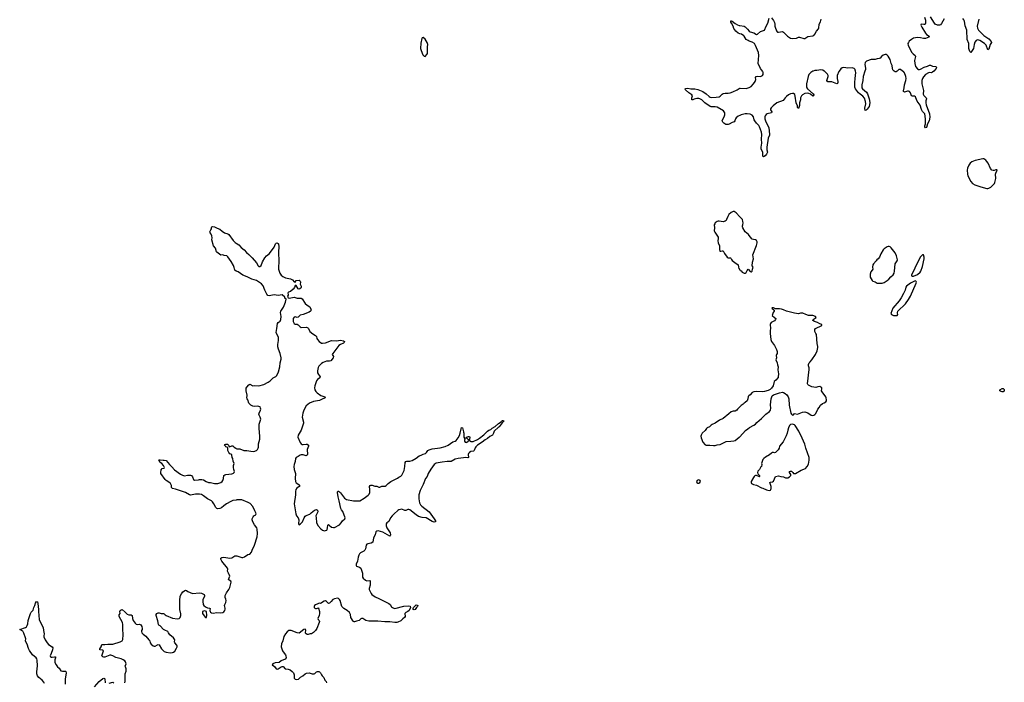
# Model space of a CAD drawing. Header units: inches. Extents: x 1384771 to 1534001, y 461348 to 645899.
# Tile 57 of 105: x 1485697 to 1505255, y 527865 to 541020. Entities that reach past the tile are written whole.
import ezdxf

# ---------------------------------------------------------------- set-up
doc = ezdxf.new("R2010")
doc.units = ezdxf.units.IN
doc.header["$MEASUREMENT"] = 0
for name, color, linetype in [('B4582', 7, 'Continuous'), ('B4583', 7, 'Continuous'), ('B4592', 7, 'Continuous'), ('B4593', 7, 'Continuous'), ('B4594', 7, 'Continuous'), ('B5503', 7, 'Continuous'), ('B5504', 7, 'Continuous')]:
    doc.layers.add(name, color=color, linetype=linetype)

msp = doc.modelspace()

# ---------------------------------------------------------------- linework, layer by layer
at = {"layer": 'B4582', "color": 6, "elevation": 700}
for points in [[(1487788, 527852), (1487795, 527890), (1487795, 528030), (1487810, 528085), (1487812, 528110), (1487810, 528135), (1487796, 528170), (1487795, 528185), (1487812, 528230), (1487802, 528270), (1487783, 528290), (1487750, 528312), (1487710, 528328), (1487610, 528354), (1487545, 528390), (1487510, 528402), (1487490, 528402), (1487390, 528365), (1487370, 528363), (1487348, 528368), (1487332, 528390), (1487357, 528470), (1487359, 528490), (1487345, 528505), (1487290, 528509), (1487288, 528528), (1487314, 528566), (1487330, 528613), (1487342, 528618), (1487390, 528616), (1487450, 528624), (1487550, 528625), (1487696, 528670), (1487733, 528690), (1487744, 528716), (1487751, 528809), (1487743, 528923), (1487749, 529010), (1487740, 529050), (1487676, 529170), (1487672, 529188), (1487674, 529206), (1487690, 529230), (1487686, 529270), (1487694, 529290), (1487710, 529304), (1487730, 529309), (1487790, 529259), (1487835, 529215), (1487866, 529206), (1487910, 529205), (1487930, 529191), (1487936, 529130), (1487952, 529090), (1487990, 529037), (1488010, 529018), (1488030, 529013), (1488077, 529017), (1488090, 529014), (1488103, 529003), (1488124, 528970), (1488133, 528930), (1488129, 528911), (1488116, 528890), (1488115, 528870), (1488124, 528850), (1488150, 528819), (1488200, 528780), (1488265, 528710), (1488279, 528690), (1488290, 528650), (1488310, 528622), (1488347, 528587), (1488370, 528579), (1488390, 528583), (1488432, 528608), (1488450, 528612), (1488467, 528607), (1488512, 528532), (1488570, 528476), (1488610, 528462), (1488690, 528453), (1488730, 528455), (1488750, 528462), (1488776, 528484), (1488815, 528545), (1488826, 528570), (1488826, 528590), (1488821, 528601), (1488779, 528650), (1488773, 528667), (1488780, 528710), (1488755, 528750), (1488680, 528810), (1488656, 528850), (1488638, 528870), (1488578, 528898), (1488555, 528915), (1488490, 528984), (1488462, 529002), (1488455, 529015), (1488444, 529084), (1488410, 529188), (1488410, 529211), (1488423, 529230), (1488450, 529246), (1488470, 529245), (1488510, 529231), (1488553, 529233), (1488570, 529227), (1488587, 529207), (1488609, 529189), (1488730, 529139), (1488830, 529122), (1488866, 529134), (1488886, 529154), (1488898, 529190), (1488896, 529224), (1488878, 529310), (1488879, 529490), (1488887, 529573), (1488910, 529622), (1488939, 529661), (1488990, 529693), (1489010, 529688), (1489039, 529670), (1489130, 529630), (1489270, 529640), (1489310, 529633), (1489350, 529616), (1489359, 529610), (1489370, 529590), (1489370, 529570), (1489333, 529510), (1489334, 529470), (1489344, 529410), (1489357, 529390), (1489390, 529363), (1489430, 529343), (1489470, 529336), (1489481, 529330), (1489476, 529290), (1489480, 529270), (1489490, 529255), (1489510, 529243), (1489542, 529238), (1489610, 529249), (1489690, 529243), (1489730, 529249), (1489750, 529263), (1489769, 529290), (1489776, 529316), (1489777, 529337), (1489764, 529390), (1489770, 529410), (1489792, 529450), (1489798, 529490), (1489795, 529515), (1489779, 529550), (1489780, 529590), (1489802, 529638), (1489854, 529710), (1489870, 529750), (1489896, 529850), (1489892, 529872), (1489859, 529890), (1489848, 529908), (1489871, 529970), (1489866, 529990), (1489860, 530000)], [(1486190, 527841), (1486176, 527870), (1486146, 527910), (1486079, 527959), (1486054, 527994), (1486040, 528030), (1486037, 528070), (1486048, 528190), (1486046, 528306), (1486040, 528330), (1486026, 528350), (1485951, 528410), (1485890, 528496), (1485870, 528533), (1485845, 528625), (1485818, 528670), (1485813, 528690), (1485816, 528730), (1485812, 528750), (1485781, 528841), (1485757, 528877), (1485697, 528910), (1485810, 528953), (1485830, 528967), (1485847, 528993), (1485857, 529023), (1485866, 529090), (1485910, 529231), (1485923, 529257), (1485962, 529298), (1485979, 529350), (1486001, 529390), (1486010, 529433), (1486030, 529471), (1486050, 529462), (1486060, 529430), (1486073, 529310), (1486072, 529270), (1486084, 529110), (1486102, 529062), (1486161, 528950), (1486170, 528890), (1486186, 528830), (1486178, 528790), (1486179, 528770), (1486206, 528706), (1486240, 528650), (1486270, 528618), (1486340, 528570), (1486353, 528550), (1486348, 528510), (1486324, 528436), (1486304, 528390), (1486312, 528372), (1486325, 528365), (1486343, 528363), (1486390, 528372), (1486408, 528368), (1486411, 528350), (1486398, 528310), (1486395, 528255), (1486419, 528210), (1486450, 528170), (1486482, 528142), (1486514, 528094), (1486545, 528085), (1486606, 528086), (1486617, 528077), (1486620, 528050), (1486598, 527930), (1486599, 527830)], [(1487183, 527777), (1487279, 527881), (1487350, 527939), (1487370, 527948), (1487382, 527942), (1487390, 527931), (1487396, 527856)], [(1487474, 527846), (1487550, 527865), (1487570, 527855)]]:
    msp.add_lwpolyline(points, dxfattribs=at)
msp.add_lwpolyline([(1489370, 529281), (1489350, 529278), (1489331, 529270), (1489326, 529250), (1489328, 529230), (1489339, 529210), (1489390, 529151), (1489410, 529152), (1489417, 529190), (1489410, 529270), (1489390, 529280)], close=True, dxfattribs=at)
at = {"layer": 'B4583', "color": 6, "elevation": 700}
for points in [[(1490000, 536028), (1489996, 536030), (1489970, 536050), (1489960, 536100), (1489943, 536143), (1489900, 536220), (1489833, 536313), (1489810, 536329), (1489760, 536340), (1489730, 536353), (1489690, 536345), (1489610, 536405), (1489605, 536410), (1489586, 536486), (1489549, 536530), (1489515, 536650), (1489521, 536690), (1489516, 536730), (1489502, 536762), (1489481, 536790), (1489473, 536810), (1489497, 536850), (1489504, 536870), (1489505, 536895), (1489513, 536907), (1489526, 536914), (1489570, 536908), (1489619, 536879), (1489670, 536862), (1489720, 536820), (1489768, 536788), (1489830, 536770), (1489850, 536755), (1489938, 536638), (1489979, 536599), (1490000, 536584)], [(1490000, 531483), (1489930, 531471), (1489890, 531456), (1489805, 531410), (1489755, 531365), (1489706, 531330), (1489670, 531314), (1489630, 531312), (1489610, 531317), (1489590, 531338), (1489556, 531410), (1489529, 531450), (1489510, 531469), (1489427, 531507), (1489350, 531568), (1489310, 531593), (1489270, 531602), (1489190, 531600), (1489090, 531581), (1489068, 531588), (1488990, 531631), (1488790, 531698), (1488730, 531710), (1488712, 531730), (1488710, 531770), (1488690, 531809), (1488658, 531838), (1488610, 531869), (1488590, 531889), (1488504, 532010), (1488499, 532030), (1488510, 532082), (1488530, 532112), (1488567, 532113), (1488575, 532130), (1488555, 532170), (1488522, 532210), (1488490, 532230), (1488463, 532277), (1488469, 532291), (1488482, 532282), (1488548, 532272), (1488570, 532278), (1488610, 532268), (1488670, 532190), (1488722, 532142), (1488770, 532082), (1488894, 531994), (1488930, 531975), (1488970, 531965), (1489030, 531977), (1489090, 531977), (1489110, 531971), (1489127, 531947), (1489150, 531891), (1489170, 531878), (1489250, 531884), (1489270, 531890), (1489314, 531894), (1489350, 531883), (1489403, 531850), (1489450, 531833), (1489490, 531829), (1489570, 531810), (1489630, 531815), (1489690, 531830), (1489717, 531850), (1489731, 531870), (1489744, 531910), (1489753, 531970), (1489770, 531987), (1489790, 531993), (1489910, 532002), (1489930, 532007), (1489943, 532017), (1489956, 532030), (1489961, 532050), (1489949, 532090), (1489945, 532130), (1489946, 532170), (1489955, 532210), (1489935, 532255), (1489930, 532310), (1489920, 532330), (1489909, 532371), (1489909, 532389), (1489890, 532392), (1489870, 532404), (1489850, 532424), (1489832, 532470), (1489829, 532529), (1489790, 532543), (1489782, 532550), (1489764, 532570), (1489770, 532586), (1489790, 532595), (1489810, 532595), (1489826, 532590), (1489847, 532570), (1489851, 532551), (1489862, 532542), (1489910, 532561), (1489930, 532558), (1489958, 532530), (1489990, 532510), (1490000, 532507)], [(1489860, 530000), (1489842, 530030), (1489826, 530070), (1489831, 530109), (1489825, 530130), (1489714, 530270), (1489690, 530310), (1489690, 530330), (1489710, 530342), (1489750, 530346), (1489870, 530327), (1489910, 530335), (1489970, 530373), (1489990, 530377), (1490000, 530376)]]:
    msp.add_lwpolyline(points, dxfattribs=at)
at = {"layer": 'B4592', "color": 6, "elevation": 700}
msp.add_lwpolyline([(1492506, 530000), (1492509, 529950), (1492521, 529930), (1492565, 529890), (1492590, 529878), (1492650, 529883), (1492656, 529876), (1492662, 529790), (1492640, 529730), (1492642, 529710), (1492676, 529630), (1492690, 529610), (1492759, 529559), (1492832, 529530), (1493030, 529432), (1493055, 529410), (1493084, 529364), (1493101, 529350), (1493130, 529337), (1493150, 529332), (1493330, 529377), (1493430, 529381), (1493454, 529374), (1493460, 529350), (1493435, 529290), (1493410, 529270), (1493367, 529253), (1493350, 529230), (1493356, 529170), (1493344, 529150), (1493310, 529127), (1493270, 529086), (1493210, 529057), (1493189, 529051), (1493148, 529052), (1493050, 529068), (1492950, 529067), (1492810, 529077), (1492630, 529076), (1492570, 529094), (1492510, 529129), (1492490, 529129), (1492476, 529124), (1492438, 529090), (1492390, 529081), (1492350, 529063), (1492344, 529064), (1492330, 529069), (1492320, 529080), (1492275, 529150), (1492266, 529210), (1492246, 529250), (1492201, 529290), (1492138, 529330), (1492114, 529350), (1492098, 529370), (1492064, 529490), (1492052, 529510), (1492030, 529526), (1492010, 529532), (1491950, 529525), (1491919, 529510), (1491887, 529470), (1491850, 529434), (1491830, 529431), (1491790, 529472), (1491770, 529481), (1491746, 529474), (1491670, 529426), (1491653, 529433), (1491630, 529431), (1491618, 529422), (1491570, 529406), (1491550, 529390), (1491544, 529370), (1491546, 529350), (1491557, 529337), (1491570, 529329), (1491590, 529330), (1491630, 529345), (1491634, 529334), (1491653, 529273), (1491655, 529230), (1491645, 529190), (1491621, 529130), (1491626, 529110), (1491644, 529090), (1491653, 529070), (1491649, 529050), (1491602, 528930), (1491570, 528890), (1491530, 528856), (1491491, 528830), (1491470, 528824), (1491430, 528816), (1491410, 528816), (1491390, 528824), (1491382, 528830), (1491377, 528850), (1491380, 528900), (1491376, 528916), (1491370, 528920), (1491342, 528910), (1491250, 528841), (1491210, 528844), (1491090, 528893), (1491064, 528896), (1491042, 528890), (1491010, 528866), (1490976, 528824), (1490946, 528774), (1490922, 528690), (1490898, 528630), (1490893, 528570), (1490918, 528490), (1490929, 528469), (1490974, 528410), (1490983, 528390), (1490991, 528350), (1490970, 528324), (1490890, 528293), (1490850, 528257), (1490770, 528249), (1490725, 528230), (1490711, 528210), (1490760, 528180), (1490790, 528130), (1490810, 528123), (1490830, 528129), (1490890, 528170), (1490910, 528178), (1490930, 528179), (1490970, 528135), (1491030, 528124), (1491070, 528110), (1491110, 528082), (1491137, 528050), (1491147, 528010), (1491150, 527945), (1491168, 527928), (1491202, 527922), (1491233, 527930), (1491275, 527965), (1491324, 527996), (1491366, 528034), (1491394, 528046), (1491450, 528053), (1491510, 528033), (1491549, 528031), (1491563, 528037), (1491590, 528070), (1491610, 528079), (1491638, 528078), (1491654, 528070), (1491673, 528050), (1491691, 528010), (1491704, 527990), (1491737, 527957), (1491759, 527910), (1491782, 527882), (1491794, 527854)], dxfattribs=at)
msp.add_lwpolyline([(1493530, 529302), (1493513, 529310), (1493515, 529330), (1493522, 529350), (1493550, 529386), (1493570, 529401), (1493590, 529399), (1493606, 529390), (1493599, 529370), (1493578, 529350), (1493566, 529330), (1493550, 529312)], close=True, dxfattribs=at)
at = {"layer": 'B4593', "color": 6}
for points, elevation in [([(1500000, 539116), (1499970, 539102), (1499930, 539070), (1499915, 539050), (1499903, 539010), (1499890, 538990), (1499850, 538977), (1499790, 538945), (1499770, 538939), (1499721, 538941), (1499683, 538963), (1499665, 538985), (1499654, 539010), (1499655, 539030), (1499692, 539090), (1499706, 539130), (1499707, 539150), (1499702, 539170), (1499675, 539210), (1499550, 539284), (1499510, 539293), (1499430, 539287), (1499410, 539295), (1499304, 539370), (1499250, 539430), (1499210, 539452), (1499185, 539455), (1499147, 539453), (1499098, 539442), (1499070, 539430), (1499050, 539430), (1499048, 539472), (1499062, 539510), (1499049, 539530), (1498990, 539568), (1498925, 539630), (1498915, 539650), (1498930, 539655), (1498970, 539658), (1499030, 539648), (1499070, 539650), (1499110, 539645), (1499170, 539632), (1499270, 539593), (1499330, 539548), (1499390, 539493), (1499410, 539482), (1499444, 539476), (1499530, 539481), (1499590, 539491), (1499610, 539504), (1499650, 539542), (1499670, 539553), (1499710, 539563), (1499770, 539564), (1499810, 539570), (1499865, 539590), (1499950, 539630), (1499990, 539656), (1500000, 539659)], 700), ([(1500000, 537108), (1499930, 537185), (1499892, 537210), (1499870, 537211), (1499829, 537191), (1499786, 537154), (1499764, 537116), (1499739, 537050), (1499728, 537032), (1499710, 537019), (1499670, 537010), (1499590, 537020), (1499570, 537018), (1499549, 537011), (1499514, 536986), (1499502, 536970), (1499495, 536950), (1499498, 536890), (1499493, 536830), (1499504, 536804), (1499570, 536705), (1499574, 536674), (1499568, 536630), (1499570, 536590), (1499596, 536530), (1499599, 536459), (1499607, 536427), (1499624, 536424), (1499650, 536430), (1499668, 536428), (1499679, 536419), (1499696, 536376), (1499750, 536307), (1499770, 536295), (1499815, 536295), (1499825, 536285), (1499837, 536257), (1499850, 536238), (1499930, 536178), (1499962, 536162), (1499971, 536150), (1499973, 536110), (1499982, 536082), (1500000, 536056)], 800), ([(1490000, 536584), (1490048, 536550), (1490097, 536497), (1490158, 536450), (1490201, 536401), (1490250, 536358), (1490315, 536290), (1490399, 536190), (1490434, 536134), (1490450, 536122), (1490470, 536120), (1490497, 536143), (1490518, 536210), (1490567, 536293), (1490601, 536330), (1490659, 536381), (1490690, 536427), (1490739, 536481), (1490755, 536505), (1490781, 536570), (1490790, 536581), (1490810, 536590), (1490830, 536578), (1490835, 536570), (1490842, 536510), (1490838, 536410), (1490844, 536210), (1490836, 536110), (1490841, 536070), (1490864, 535990), (1490889, 535949), (1490921, 535921), (1490978, 535898), (1491076, 535876), (1491113, 535853), (1491150, 535817), (1491170, 535811), (1491190, 535839), (1491248, 535848), (1491267, 535830), (1491273, 535810), (1491267, 535770), (1491287, 535730), (1491291, 535710), (1491283, 535690), (1491249, 535670), (1491230, 535679), (1491190, 535746), (1491170, 535745), (1491157, 535703), (1491132, 535668), (1491076, 535624), (1491036, 535610), (1491030, 535604), (1491026, 535590), (1491033, 535567), (1491031, 535550), (1491020, 535530), (1491022, 535510), (1491030, 535499), (1491050, 535489), (1491150, 535508), (1491210, 535490), (1491290, 535489), (1491310, 535477), (1491370, 535387), (1491410, 535350), (1491459, 535319), (1491483, 535270), (1491485, 535250), (1491479, 535241), (1491472, 535230), (1491450, 535216), (1491330, 535164), (1491270, 535153), (1491230, 535115), (1491210, 535107), (1491170, 535118), (1491150, 535116), (1491130, 535090), (1491132, 535030), (1491147, 534990), (1491170, 534977), (1491210, 534975), (1491230, 534963), (1491270, 534921), (1491290, 534912), (1491390, 534915), (1491410, 534911), (1491423, 534903), (1491433, 534890), (1491461, 534830), (1491522, 534782), (1491573, 534750), (1491590, 534730), (1491601, 534690), (1491611, 534670), (1491647, 534630), (1491690, 534599), (1491710, 534597), (1491770, 534604), (1491890, 534648), (1491990, 534643), (1492070, 534656), (1492130, 534647), (1492146, 534630), (1492141, 534610), (1492130, 534599), (1492070, 534574), (1492038, 534550), (1491916, 534390), (1491907, 534370), (1491931, 534330), (1491927, 534310), (1491875, 534250), (1491850, 534238), (1491790, 534238), (1491727, 534213), (1491689, 534191), (1491665, 534170), (1491640, 534140), (1491627, 534113), (1491614, 534046), (1491615, 534010), (1491630, 533977), (1491655, 533950), (1491666, 533930), (1491656, 533910), (1491610, 533876), (1491590, 533850), (1491562, 533750), (1491556, 533710), (1491558, 533670), (1491578, 533638), (1491606, 533610), (1491682, 533562), (1491761, 533530), (1491765, 533510), (1491690, 533481), (1491650, 533460), (1491530, 533439), (1491453, 533407), (1491418, 533382), (1491390, 533354), (1491343, 533270), (1491320, 533210), (1491311, 533130), (1491334, 533030), (1491333, 533010), (1491290, 532872), (1491230, 532774), (1491220, 532730), (1491267, 532627), (1491290, 532599), (1491309, 532589), (1491327, 532587), (1491390, 532593), (1491410, 532591), (1491436, 532570), (1491434, 532550), (1491408, 532490), (1491412, 532388), (1491408, 532372), (1491390, 532364), (1491330, 532381), (1491290, 532380), (1491270, 532374), (1491230, 532348), (1491190, 532330), (1491179, 532310), (1491170, 532250), (1491147, 532190), (1491140, 532150), (1491149, 532089), (1491174, 532010), (1491167, 531910), (1491177, 531850), (1491190, 531827), (1491244, 531790), (1491260, 531770), (1491249, 531750), (1491202, 531718), (1491182, 531690), (1491173, 531650), (1491173, 531590), (1491152, 531410), (1491180, 531210), (1491198, 531170), (1491229, 531130), (1491237, 531110), (1491240, 531090), (1491238, 531010), (1491250, 530993), (1491270, 531004), (1491312, 531048), (1491347, 531130), (1491370, 531164), (1491390, 531179), (1491459, 531201), (1491490, 531232), (1491550, 531279), (1491590, 531297), (1491610, 531285), (1491617, 531250), (1491582, 531170), (1491589, 531129), (1491590, 531038), (1491617, 530977), (1491676, 530910), (1491710, 530888), (1491750, 530875), (1491770, 530876), (1491795, 530885), (1491804, 530896), (1491811, 530929), (1491816, 530984), (1491830, 530999), (1491843, 530983), (1491888, 530948), (1491930, 530935), (1491950, 530938), (1492050, 530993), (1492086, 531030), (1492108, 531072), (1492154, 531110), (1492162, 531130), (1492115, 531255), (1492088, 531290), (1492076, 531316), (1492046, 531470), (1492022, 531550), (1492010, 531630), (1492012, 531648), (1492023, 531657), (1492030, 531659), (1492050, 531646), (1492070, 531624), (1492150, 531518), (1492190, 531494), (1492330, 531465), (1492430, 531465), (1492451, 531469), (1492541, 531519), (1492621, 531579), (1492640, 531600), (1492653, 531633), (1492652, 531690), (1492644, 531750), (1492657, 531770), (1492670, 531776), (1492697, 531777), (1492750, 531757), (1492790, 531756), (1492830, 531742), (1492850, 531740), (1492890, 531757), (1492959, 531761), (1492979, 531770), (1493018, 531810), (1493070, 531850), (1493124, 531876), (1493150, 531894), (1493203, 531917), (1493230, 531937), (1493270, 531958), (1493290, 531979), (1493333, 532070), (1493347, 532150), (1493352, 532228), (1493369, 532250), (1493390, 532254), (1493450, 532254), (1493491, 532269), (1493570, 532317), (1493630, 532361), (1493670, 532372), (1493709, 532391), (1493761, 532410), (1493776, 532424), (1493806, 532470), (1493830, 532482), (1493890, 532501), (1494050, 532519), (1494150, 532544), (1494205, 532570), (1494303, 532637), (1494350, 532654), (1494370, 532667), (1494410, 532716), (1494436, 532764), (1494449, 532810), (1494470, 532926), (1494490, 532916), (1494510, 532837), (1494515, 532830), (1494520, 532810), (1494518, 532770), (1494522, 532730), (1494540, 532700), (1494541, 532690), (1494533, 532670), (1494533, 532650), (1494545, 532630), (1494567, 532627), (1494578, 532630), (1494603, 532650), (1494614, 532666), (1494630, 532667), (1494667, 532647), (1494706, 532646), (1494790, 532684), (1494830, 532710), (1494920, 532780), (1494990, 532853), (1495013, 532870), (1495054, 532886), (1495082, 532910), (1495139, 532941), (1495210, 533004), (1495263, 533037), (1495270, 533050), (1495290, 533061), (1495310, 533065), (1495316, 533050), (1495283, 533017), (1495222, 532938), (1495210, 532932), (1495121, 532850), (1495110, 532810), (1495090, 532770), (1495035, 532745), (1494990, 532707), (1494941, 532679), (1494885, 532630), (1494790, 532570), (1494760, 532540), (1494743, 532517), (1494723, 532470), (1494710, 532455), (1494656, 532444), (1494629, 532430), (1494614, 532410), (1494607, 532390), (1494610, 532329), (1494596, 532324), (1494550, 532327), (1494510, 532324), (1494410, 532310), (1494350, 532293), (1494269, 532251), (1494190, 532249), (1494090, 532238), (1493970, 532215), (1493950, 532205), (1493932, 532190), (1493863, 532097), (1493810, 532008), (1493790, 531950), (1493759, 531910), (1493712, 531790), (1493650, 531670), (1493628, 531590), (1493624, 531550), (1493626, 531510), (1493641, 531430), (1493657, 531390), (1493683, 531363), (1493832, 531250), (1493933, 531110), (1493954, 531070), (1493957, 531050), (1493933, 531047), (1493890, 531057), (1493770, 531130), (1493690, 531138), (1493619, 531159), (1493570, 531192), (1493450, 531289), (1493430, 531298), (1493410, 531298), (1493370, 531277), (1493350, 531277), (1493290, 531300), (1493262, 531298), (1493230, 531287), (1493207, 531273), (1493133, 531210), (1493095, 531170), (1493062, 531130), (1493030, 531060), (1493010, 531041), (1492990, 531030), (1492974, 531010), (1492978, 530970), (1492989, 530930), (1493054, 530830), (1493063, 530790), (1493056, 530770), (1493050, 530768), (1492910, 530844), (1492815, 530870), (1492790, 530866), (1492773, 530850), (1492758, 530790), (1492722, 530730), (1492710, 530649), (1492681, 530630), (1492610, 530617), (1492590, 530607), (1492578, 530590), (1492564, 530516), (1492550, 530486), (1492533, 530470), (1492470, 530434), (1492450, 530416), (1492433, 530390), (1492419, 530350), (1492406, 530270), (1492384, 530210), (1492382, 530182), (1492389, 530169), (1492450, 530149), (1492472, 530130), (1492504, 530030), (1492506, 530000)], 700), ([(1490000, 532507), (1490010, 532503), (1490070, 532497), (1490150, 532465), (1490210, 532467), (1490291, 532451), (1490350, 532450), (1490398, 532470), (1490421, 532490), (1490432, 532510), (1490438, 532530), (1490443, 532597), (1490465, 532690), (1490466, 532746), (1490452, 532910), (1490452, 532968), (1490455, 532990), (1490486, 533090), (1490476, 533130), (1490451, 533170), (1490447, 533190), (1490451, 533210), (1490480, 533270), (1490484, 533290), (1490482, 533310), (1490471, 533331), (1490450, 533343), (1490425, 533345), (1490370, 533340), (1490330, 533345), (1490287, 533370), (1490247, 533407), (1490230, 533470), (1490214, 533490), (1490209, 533509), (1490213, 533567), (1490196, 533650), (1490193, 533690), (1490197, 533703), (1490210, 533725), (1490250, 533772), (1490270, 533782), (1490330, 533751), (1490370, 533756), (1490450, 533753), (1490550, 533774), (1490630, 533823), (1490670, 533850), (1490730, 533910), (1490784, 533936), (1490805, 533955), (1490841, 534030), (1490867, 534130), (1490870, 534210), (1490890, 534281), (1490890, 534308), (1490873, 534390), (1490839, 534479), (1490827, 534527), (1490824, 534570), (1490835, 534650), (1490837, 534710), (1490833, 534730), (1490797, 534790), (1490791, 534810), (1490807, 534890), (1490819, 534990), (1490832, 535008), (1490870, 535036), (1490885, 535070), (1490890, 535130), (1490880, 535210), (1490884, 535230), (1490940, 535310), (1490975, 535410), (1490988, 535470), (1490967, 535490), (1490963, 535510), (1490910, 535557), (1490830, 535547), (1490750, 535557), (1490650, 535540), (1490626, 535546), (1490606, 535570), (1490583, 535623), (1490565, 535650), (1490535, 535735), (1490498, 535778), (1490400, 535840), (1490358, 535858), (1490306, 535870), (1490217, 535917), (1490130, 535950), (1490035, 536015), (1490000, 536028)], 700), ([(1500000, 533332), (1499956, 533290), (1499945, 533270), (1499912, 533250), (1499870, 533247), (1499830, 533236), (1499786, 533194), (1499670, 533102), (1499597, 533070), (1499510, 533012), (1499454, 532986), (1499430, 532970), (1499401, 532939), (1499350, 532915), (1499337, 532903), (1499310, 532867), (1499253, 532810), (1499233, 532770), (1499230, 532750), (1499236, 532716), (1499267, 532630), (1499310, 532581), (1499330, 532571), (1499407, 532573), (1499477, 532563), (1499510, 532564), (1499550, 532579), (1499610, 532583), (1499690, 532628), (1499730, 532644), (1499825, 532655), (1499883, 532657), (1499910, 532666), (1499990, 532730), (1500000, 532741)], 800), ([(1490000, 530376), (1490010, 530374), (1490110, 530343), (1490130, 530344), (1490162, 530358), (1490230, 530403), (1490270, 530407), (1490301, 530450), (1490321, 530510), (1490354, 530570), (1490384, 530650), (1490392, 530690), (1490414, 530750), (1490421, 530821), (1490414, 530906), (1490406, 530930), (1490362, 530990), (1490328, 531048), (1490317, 531090), (1490317, 531110), (1490335, 531150), (1490350, 531171), (1490385, 531190), (1490390, 531198), (1490394, 531210), (1490390, 531228), (1490366, 531266), (1490330, 531352), (1490273, 531413), (1490237, 531437), (1490110, 531488), (1490010, 531485), (1490000, 531483)], 700)]:
    msp.add_lwpolyline(points, dxfattribs=dict(at, elevation=elevation))
for points, elevation in [([(1494610, 532678), (1494583, 532703), (1494566, 532710), (1494578, 532730), (1494590, 532738), (1494610, 532745), (1494630, 532742), (1494638, 532730), (1494630, 532686)], 700), ([(1499190, 531882), (1499170, 531879), (1499152, 531870), (1499141, 531850), (1499146, 531830), (1499170, 531819), (1499190, 531821), (1499210, 531832), (1499219, 531850), (1499215, 531870)], 800)]:
    msp.add_lwpolyline(points, close=True, dxfattribs=dict(at, elevation=elevation))
at = {"layer": 'B4594', "color": 6, "elevation": 700}
msp.add_lwpolyline([(1500000, 540742), (1499972, 540752), (1499924, 540790), (1499885, 540845), (1499871, 540891), (1499833, 540950), (1499825, 540970), (1499823, 540997), (1499830, 541000), (1499850, 540989), (1499910, 540943), (1499956, 540916), (1499990, 540904), (1500000, 540903)], dxfattribs=at)
at = {"layer": 'B4594', "color": 6, "elevation": 800}
msp.add_lwpolyline([(1493710, 540669), (1493690, 540662), (1493685, 540650), (1493668, 540552), (1493661, 540450), (1493670, 540407), (1493702, 540322), (1493730, 540295), (1493750, 540291), (1493786, 540330), (1493796, 540350), (1493800, 540390), (1493796, 540484), (1493802, 540530), (1493792, 540570), (1493750, 540633)], close=True, dxfattribs=at)
at = {"layer": 'B5503', "color": 6}
for points, elevation in [([(1501458, 540000), (1501450, 539997), (1501410, 539970), (1501375, 539930), (1501358, 539890), (1501325, 539750), (1501323, 539690), (1501330, 539670), (1501346, 539650), (1501457, 539550), (1501471, 539530), (1501465, 539510), (1501450, 539505), (1501403, 539543), (1501375, 539555), (1501350, 539560), (1501290, 539552), (1501246, 539530), (1501227, 539510), (1501210, 539471), (1501204, 539430), (1501187, 539370), (1501184, 539316), (1501170, 539256), (1501150, 539275), (1501145, 539310), (1501124, 539370), (1501103, 539503), (1501094, 539534), (1501070, 539554), (1501050, 539556), (1501010, 539548), (1500970, 539528), (1500930, 539496), (1500903, 539470), (1500862, 539418), (1500740, 539370), (1500661, 539310), (1500623, 539270), (1500611, 539250), (1500610, 539230), (1500635, 539190), (1500634, 539170), (1500548, 539152), (1500524, 539136), (1500507, 539113), (1500497, 539090), (1500496, 539050), (1500510, 539010), (1500577, 538870), (1500594, 538750), (1500591, 538730), (1500567, 538670), (1500535, 538490), (1500535, 538435), (1500550, 538390), (1500530, 538352), (1500502, 538318), (1500470, 538296), (1500456, 538310), (1500460, 538350), (1500456, 538390), (1500425, 538450), (1500426, 538490), (1500440, 538570), (1500432, 538650), (1500441, 538739), (1500434, 538790), (1500394, 538894), (1500379, 538919), (1500330, 538968), (1500297, 539010), (1500285, 539030), (1500270, 539090), (1500250, 539122), (1500210, 539142), (1500150, 539151), (1500109, 539149), (1500029, 539130), (1500000, 539116)], 700), ([(1500000, 539659), (1500010, 539662), (1500125, 539655), (1500189, 539671), (1500224, 539696), (1500275, 539745), (1500309, 539790), (1500319, 539830), (1500316, 539870), (1500324, 539890), (1500350, 539896), (1500410, 539892), (1500449, 539910), (1500465, 539930), (1500466, 539970), (1500456, 539996), (1500453, 540000)], 700), ([(1501977, 540000), (1501970, 539991), (1501936, 539910), (1501932, 539890), (1501933, 539853), (1501950, 539790), (1501950, 539770), (1501944, 539756), (1501931, 539749), (1501830, 539788), (1501750, 539784), (1501740, 539790), (1501733, 539810), (1501735, 539830), (1501755, 539890), (1501754, 539910), (1501740, 539940), (1501713, 539973), (1501692, 539992), (1501679, 540000)], 700), ([(1502486, 540000), (1502450, 539890), (1502442, 539810), (1502424, 539730), (1502422, 539690), (1502426, 539670), (1502436, 539650), (1502519, 539579), (1502541, 539550), (1502572, 539450), (1502582, 539378), (1502580, 539330), (1502570, 539298), (1502530, 539244), (1502510, 539225), (1502490, 539219), (1502484, 539264), (1502502, 539350), (1502496, 539396), (1502479, 539459), (1502445, 539505), (1502390, 539541), (1502357, 539570), (1502299, 539650), (1502283, 539683), (1502285, 539775), (1502296, 539850), (1502304, 539970), (1502299, 540000)], 700), ([(1503129, 540000), (1503110, 539988), (1503090, 539987), (1503068, 540000)], 700), ([(1503853, 540000), (1503830, 539976), (1503810, 539967), (1503770, 539969), (1503750, 539966), (1503689, 539930), (1503650, 539886), (1503631, 539850), (1503619, 539810), (1503618, 539750), (1503647, 539613), (1503644, 539544), (1503657, 539517), (1503705, 539470), (1503708, 539450), (1503694, 539410), (1503695, 539370), (1503705, 539330), (1503770, 539150), (1503773, 539087), (1503765, 539010), (1503732, 538950), (1503710, 538883), (1503690, 538876), (1503675, 538895), (1503674, 538910), (1503687, 538953), (1503687, 539050), (1503674, 539150), (1503630, 539199), (1503610, 539237), (1503583, 539323), (1503524, 539404), (1503501, 539470), (1503490, 539488), (1503470, 539500), (1503430, 539500), (1503411, 539511), (1503393, 539570), (1503370, 539596), (1503350, 539603), (1503330, 539601), (1503270, 539583), (1503254, 539594), (1503254, 539610), (1503268, 539670), (1503273, 539730), (1503297, 539810), (1503303, 539850), (1503298, 539890), (1503270, 539962), (1503250, 539990), (1503235, 540000)], 700), ([(1500000, 536056), (1500010, 536041), (1500031, 536031), (1500051, 536010), (1500090, 535985), (1500110, 535986), (1500130, 536004), (1500150, 536041), (1500170, 536065), (1500210, 536021), (1500230, 536011), (1500249, 536030), (1500254, 536066), (1500268, 536108), (1500249, 536130), (1500254, 536206), (1500270, 536270), (1500262, 536350), (1500330, 536534), (1500346, 536590), (1500347, 536610), (1500335, 536635), (1500314, 536650), (1500270, 536656), (1500245, 536665), (1500206, 536710), (1500177, 536757), (1500110, 536810), (1500060, 536890), (1500052, 536910), (1500053, 536930), (1500061, 536950), (1500066, 536990), (1500064, 537016), (1500053, 537050), (1500000, 537108)], 800), ([(1500000, 532741), (1500114, 532866), (1500164, 532896), (1500196, 532924), (1500279, 532970), (1500310, 532993), (1500337, 533023), (1500430, 533101), (1500515, 533185), (1500590, 533242), (1500612, 533268), (1500616, 533310), (1500612, 533372), (1500627, 533493), (1500644, 533550), (1500670, 533573), (1500790, 533615), (1500850, 533624), (1500870, 533618), (1500901, 533601), (1500938, 533570), (1500965, 533530), (1500977, 533490), (1500982, 533370), (1501015, 533210), (1501030, 533186), (1501050, 533171), (1501070, 533172), (1501090, 533202), (1501150, 533188), (1501249, 533230), (1501290, 533233), (1501310, 533230), (1501350, 533215), (1501422, 533170), (1501450, 533165), (1501470, 533171), (1501490, 533182), (1501510, 533204), (1501548, 533290), (1501579, 533321), (1501607, 533370), (1501643, 533397), (1501676, 533410), (1501710, 533433), (1501721, 533450), (1501724, 533470), (1501719, 533510), (1501710, 533530), (1501634, 533630), (1501627, 533650), (1501632, 533690), (1501629, 533710), (1501610, 533727), (1501590, 533735), (1501550, 533732), (1501510, 533721), (1501429, 533729), (1501365, 533765), (1501355, 533775), (1501349, 533790), (1501378, 534078), (1501376, 534110), (1501366, 534150), (1501366, 534174), (1501382, 534210), (1501396, 534230), (1501432, 534270), (1501506, 534370), (1501535, 534445), (1501550, 534510), (1501551, 534530), (1501540, 534590), (1501522, 534770), (1501509, 534789), (1501493, 534830), (1501489, 534870), (1501505, 534890), (1501629, 534950), (1501628, 534970), (1501590, 534984), (1501542, 535010), (1501482, 535030), (1501449, 535050), (1501461, 535070), (1501517, 535110), (1501504, 535130), (1501450, 535146), (1501366, 535146), (1501310, 535164), (1501250, 535194), (1501210, 535193), (1501170, 535183), (1501090, 535192), (1500930, 535230), (1500870, 535257), (1500830, 535270), (1500790, 535278), (1500710, 535282), (1500670, 535299), (1500650, 535302), (1500642, 535298), (1500638, 535290), (1500682, 535250), (1500682, 535230), (1500666, 535210), (1500647, 535150), (1500690, 535105), (1500714, 535090), (1500712, 535070), (1500690, 535042), (1500650, 535019), (1500625, 535010), (1500611, 534990), (1500607, 534970), (1500611, 534890), (1500602, 534850), (1500603, 534790), (1500616, 534670), (1500628, 534630), (1500693, 534550), (1500730, 534470), (1500742, 534430), (1500741, 534390), (1500727, 534370), (1500721, 534350), (1500731, 534310), (1500718, 534270), (1500746, 534210), (1500751, 534170), (1500764, 534130), (1500754, 534070), (1500767, 533990), (1500766, 533930), (1500762, 533918), (1500718, 533862), (1500684, 533836), (1500663, 533750), (1500634, 533706), (1500604, 533676), (1500565, 533655), (1500490, 533635), (1500450, 533631), (1500330, 533640), (1500281, 533630), (1500244, 533616), (1500210, 533573), (1500178, 533550), (1500170, 533538), (1500161, 533490), (1500146, 533450), (1500110, 533417), (1500091, 533409), (1500070, 533389), (1500030, 533361), (1500000, 533332)], 800)]:
    msp.add_lwpolyline(points, dxfattribs=dict(at, elevation=elevation))
for points, elevation in [([(1504830, 538260), (1504675, 538225), (1504610, 538199), (1504577, 538170), (1504551, 538130), (1504524, 538070), (1504517, 538030), (1504522, 537950), (1504530, 537919), (1504589, 537810), (1504624, 537770), (1504670, 537742), (1504790, 537699), (1504907, 537667), (1504930, 537666), (1504950, 537672), (1504990, 537695), (1505060, 537770), (1505070, 537787), (1505085, 537870), (1505082, 537950), (1505085, 537970), (1505116, 538030), (1505114, 538034), (1505110, 538039), (1505090, 538040), (1505055, 538025), (1505036, 538024), (1505010, 538032), (1504984, 538064), (1504933, 538170), (1504910, 538207), (1504890, 538231), (1504850, 538259)], 800), ([(1502950, 536516), (1502930, 536510), (1502870, 536472), (1502846, 536450), (1502803, 536370), (1502776, 536304), (1502750, 536273), (1502723, 536250), (1502711, 536230), (1502657, 536170), (1502647, 536150), (1502639, 536110), (1502641, 536070), (1502631, 536050), (1502603, 536017), (1502590, 535966), (1502591, 535910), (1502630, 535842), (1502646, 535826), (1502690, 535816), (1502730, 535791), (1502747, 535787), (1502830, 535788), (1502870, 535804), (1502930, 535839), (1502964, 535870), (1503004, 535916), (1503047, 535953), (1503065, 535990), (1503076, 536030), (1503087, 536170), (1503126, 536230), (1503133, 536250), (1503116, 536330), (1503089, 536389), (1503010, 536489), (1502990, 536509), (1502970, 536516)], 800), ([(1503630, 536351), (1503590, 536311), (1503550, 536242), (1503475, 536090), (1503413, 535950), (1503415, 535935), (1503425, 535925), (1503450, 535930), (1503530, 535963), (1503582, 536010), (1503599, 536030), (1503630, 536121), (1503665, 536270), (1503665, 536305), (1503650, 536350)], 800), ([(1503493, 535833), (1503469, 535831), (1503390, 535788), (1503312, 535730), (1503299, 535710), (1503283, 535650), (1503254, 535586), (1503205, 535495), (1503164, 535436), (1503038, 535290), (1502999, 535190), (1503017, 535170), (1503056, 535150), (1503090, 535144), (1503130, 535149), (1503141, 535170), (1503133, 535193), (1503133, 535210), (1503141, 535230), (1503290, 535381), (1503350, 535463), (1503390, 535529), (1503503, 535790), (1503509, 535810), (1503504, 535824)], 800), ([(1505210, 533630), (1505190, 533635), (1505164, 533650), (1505164, 533670), (1505210, 533698), (1505230, 533699), (1505255, 533675), (1505255, 533650), (1505250, 533642), (1505230, 533631)], 700), ([(1501050, 532989), (1501010, 532984), (1500990, 532964), (1500970, 532919), (1500955, 532870), (1500944, 532810), (1500923, 532757), (1500864, 532636), (1500793, 532550), (1500780, 532510), (1500762, 532478), (1500710, 532427), (1500690, 532421), (1500670, 532427), (1500650, 532426), (1500630, 532417), (1500590, 532379), (1500510, 532333), (1500478, 532310), (1500461, 532290), (1500432, 532210), (1500442, 532190), (1500431, 532151), (1500420, 532140), (1500390, 532089), (1500362, 532058), (1500354, 532030), (1500362, 532002), (1500391, 531970), (1500395, 531955), (1500402, 531950), (1500390, 531947), (1500330, 531968), (1500310, 531968), (1500299, 531961), (1500287, 531953), (1500270, 531930), (1500228, 531850), (1500227, 531830), (1500236, 531810), (1500270, 531791), (1500330, 531777), (1500430, 531728), (1500460, 531720), (1500530, 531688), (1500584, 531676), (1500610, 531681), (1500619, 531690), (1500624, 531710), (1500621, 531750), (1500595, 531830), (1500610, 531839), (1500650, 531845), (1500670, 531861), (1500707, 531953), (1500770, 531967), (1500813, 531953), (1500870, 531943), (1500910, 531925), (1500930, 531922), (1500956, 531924), (1500990, 531944), (1501014, 531970), (1501015, 531990), (1500990, 532029), (1500987, 532053), (1501010, 532059), (1501030, 532054), (1501057, 532030), (1501071, 532011), (1501110, 532013), (1501222, 532078), (1501270, 532093), (1501305, 532110), (1501341, 532150), (1501366, 532194), (1501382, 532278), (1501378, 532330), (1501315, 532510), (1501290, 532595), (1501241, 532710), (1501174, 532850), (1501102, 532962), (1501090, 532975), (1501070, 532984)], 800)]:
    msp.add_lwpolyline(points, close=True, dxfattribs=dict(at, elevation=elevation))
at = {"layer": 'B5504', "color": 6, "elevation": 700}
for points in [[(1500000, 540903), (1500090, 540889), (1500110, 540880), (1500151, 540830), (1500190, 540794), (1500210, 540782), (1500277, 540757), (1500330, 540727), (1500350, 540733), (1500410, 540784), (1500475, 540805), (1500490, 540815), (1500522, 540890), (1500557, 540950), (1500587, 541053)], [(1500630, 541056), (1500670, 541002), (1500690, 540963), (1500700, 540930), (1500697, 540890), (1500701, 540870), (1500730, 540799), (1500742, 540782), (1500750, 540773), (1500770, 540773), (1500850, 540785), (1500870, 540775), (1500950, 540692), (1501010, 540656), (1501050, 540648), (1501126, 540654), (1501170, 540675), (1501190, 540673), (1501270, 540649), (1501290, 540650), (1501353, 540687), (1501450, 540701), (1501470, 540709), (1501492, 540730), (1501522, 540790), (1501564, 540836), (1501571, 540850), (1501579, 540930), (1501602, 540978), (1501619, 541030)], [(1503673, 541070), (1503687, 541010), (1503690, 540950), (1503681, 540930), (1503670, 540924), (1503656, 540924), (1503607, 540933), (1503602, 540930), (1503599, 540910), (1503616, 540870), (1503690, 540753), (1503710, 540729), (1503763, 540690), (1503756, 540670), (1503690, 540644), (1503650, 540644), (1503590, 540660), (1503530, 540664), (1503490, 540663), (1503450, 540651), (1503411, 540629), (1503367, 540593), (1503350, 540570), (1503342, 540550), (1503345, 540510), (1503420, 540370), (1503442, 540342), (1503482, 540310), (1503491, 540291), (1503474, 540210), (1503478, 540150), (1503494, 540094), (1503530, 540045), (1503550, 540034), (1503570, 540033), (1503590, 540039), (1503662, 540078), (1503730, 540098), (1503770, 540117), (1503790, 540120), (1503830, 540098), (1503892, 540092), (1503902, 540082), (1503907, 540070), (1503899, 540050), (1503853, 540000)], [(1504062, 541038), (1504010, 540944), (1503990, 540919), (1503970, 540909), (1503930, 540910), (1503884, 540930), (1503868, 540948), (1503790, 541079)], [(1504750, 541030), (1504718, 540890), (1504720, 540850), (1504740, 540810), (1504800, 540750), (1504850, 540709), (1504950, 540640), (1504996, 540590), (1505001, 540570), (1504975, 540525), (1504948, 540432), (1504930, 540420), (1504892, 540512), (1504860, 540550), (1504770, 540607), (1504730, 540618), (1504710, 540614), (1504694, 540606), (1504670, 540574), (1504657, 540530), (1504641, 540450), (1504590, 540366), (1504570, 540386), (1504552, 540450), (1504548, 540550), (1504519, 540630), (1504512, 540810), (1504481, 540901), (1504463, 540990), (1504450, 541019), (1504430, 541047)], [(1500453, 540000), (1500413, 540053), (1500364, 540150), (1500380, 540310), (1500373, 540370), (1500315, 540510), (1500290, 540547), (1500250, 540577), (1500190, 540593), (1500165, 540605), (1500130, 540630), (1500091, 540690), (1500080, 540700), (1500034, 540730), (1500000, 540742)], [(1503068, 540000), (1503063, 540003), (1503044, 540024), (1503032, 540050), (1503028, 540110), (1503010, 540150), (1502988, 540230), (1502950, 540296), (1502930, 540318), (1502910, 540328), (1502890, 540330), (1502850, 540318), (1502817, 540290), (1502790, 540259), (1502771, 540250), (1502730, 540244), (1502690, 540229), (1502610, 540229), (1502520, 540200), (1502508, 540192), (1502490, 540170), (1502483, 540130), (1502497, 540057), (1502496, 540030), (1502486, 540000)], [(1501679, 540000), (1501650, 540018), (1501610, 540024), (1501532, 540012), (1501490, 540010), (1501458, 540000)], [(1502299, 540000), (1502296, 540016), (1502290, 540031), (1502270, 540052), (1502230, 540063), (1502150, 540057), (1502070, 540073), (1502035, 540065), (1502010, 540047), (1501977, 540000)], [(1503235, 540000), (1503190, 540031), (1503170, 540034), (1503161, 540030), (1503130, 540000), (1503129, 540000)]]:
    msp.add_lwpolyline(points, dxfattribs=at)

doc.saveas('drawing.dxf')
